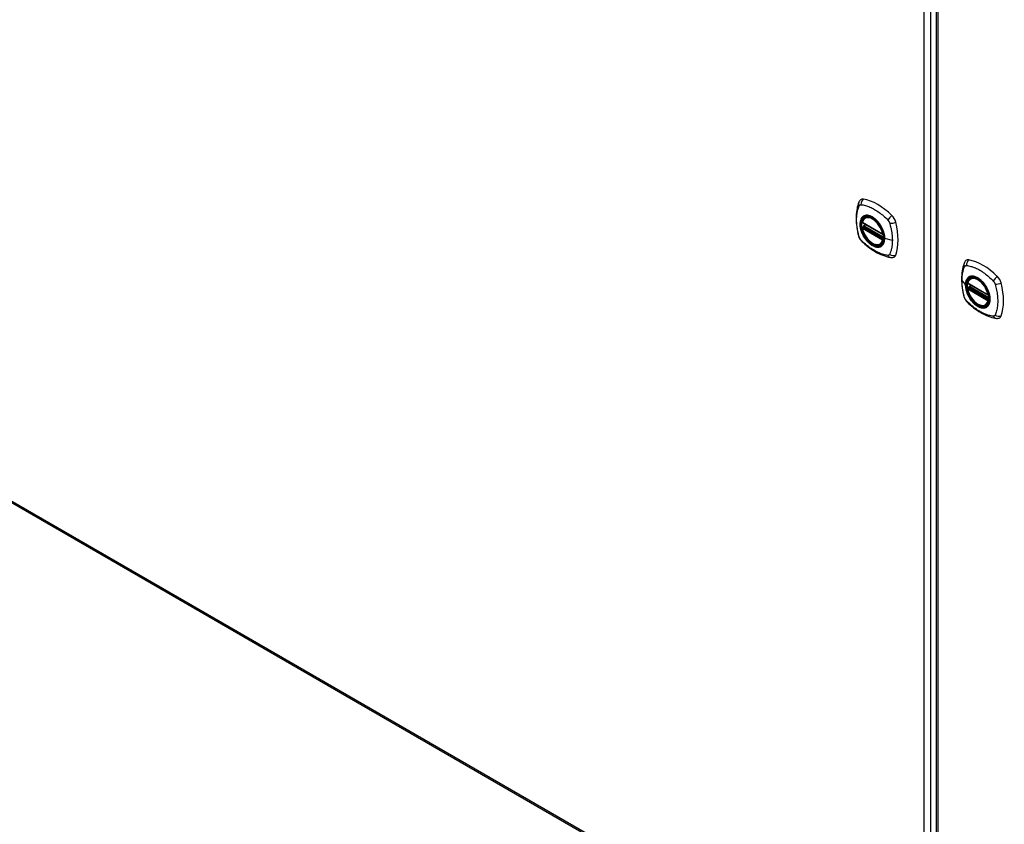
# Model space of a CAD drawing. Header units: inches. Extents: x 27 to 687, y 75 to 320.
# Tile 26 of 33: x 613 to 633, y 259 to 275. Entities that reach past the tile are written whole.
import ezdxf

# ---------------------------------------------------------------- set-up
doc = ezdxf.new("R2010")
doc.units = ezdxf.units.IN
doc.header["$MEASUREMENT"] = 0
doc.layers.add('Visible Edges(ANSI)', color=7, linetype='Continuous', lineweight=25)
doc.layers.add('Visible Tangent Edges(ANSI)', color=7, linetype='Continuous', lineweight=25)

msp = doc.modelspace()

# ---------------------------------------------------------------- linework, layer by layer
at = {"layer": 'Visible Edges(ANSI)'}
for p, q in [((631.351, 286.094), (631.351, 254.479)), ((584.732, 281.338), (631.122, 254.555)), ((629.899, 271.157), (629.909, 271.163)), ((629.842, 271.053), (630.256, 270.814)), ((629.842, 270.957), (629.856, 270.965)), ((629.862, 270.977), (629.862, 270.979)), ((629.867, 270.991), (629.908, 271.015)), ((630.212, 270.615), (630.222, 270.621)), ((631.996, 269.81), (632.409, 269.571)), ((632.02, 269.748), (632.061, 269.772)), ((632.052, 269.914), (632.062, 269.92)), ((631.996, 269.714), (632.009, 269.722)), ((632.015, 269.734), (632.015, 269.736)), ((632.365, 269.371), (632.375, 269.377))]:
    msp.add_line(p, q, dxfattribs=at)
at = {"layer": 'Visible Edges(ANSI)', "flags": 128}
for points in [[(629.765, 271.466), (629.757, 271.445), (629.751, 271.425), (629.746, 271.406), (629.741, 271.388), (629.737, 271.369), (629.732, 271.35), (629.725, 271.31), (629.719, 271.269), (629.715, 271.228), (629.713, 271.185), (629.712, 271.142), (629.713, 271.099), (629.715, 271.055), (629.719, 271.01), (629.725, 270.966), (629.732, 270.92), (629.74, 270.875), (629.75, 270.829), (629.755, 270.806), (629.758, 270.794), (629.762, 270.78)], [(629.803, 271.522), (629.79, 271.509), (629.78, 271.495), (629.771, 271.48), (629.765, 271.466)], [(629.837, 271.066), (629.841, 271.081), (629.846, 271.095), (629.853, 271.108), (629.86, 271.12), (629.868, 271.131), (629.877, 271.141), (629.888, 271.149), (629.899, 271.157)], [(629.856, 270.965), (629.859, 270.967), (629.861, 270.97), (629.862, 270.974), (629.862, 270.977)], [(630.151, 271.077), (630.17, 271.054), (630.188, 271.031), (630.205, 271.006), (630.22, 270.981), (630.234, 270.955), (630.247, 270.928), (630.259, 270.901), (630.269, 270.873)], [(629.762, 270.78), (629.766, 270.767), (629.771, 270.754), (629.777, 270.741), (629.784, 270.729), (629.791, 270.717), (629.799, 270.706), (629.808, 270.695), (629.818, 270.684)], [(630.212, 270.615), (630.2, 270.609), (630.188, 270.604), (630.175, 270.601), (630.162, 270.599), (630.149, 270.599), (630.135, 270.6), (630.12, 270.602), (630.106, 270.605), (630.091, 270.61), (630.077, 270.616), (630.062, 270.623), (630.047, 270.631), (630.033, 270.64), (630.018, 270.65), (630.004, 270.661), (629.99, 270.673), (629.976, 270.686), (629.963, 270.7), (629.949, 270.715), (629.937, 270.73), (629.925, 270.746), (629.913, 270.763), (629.902, 270.78), (629.892, 270.798), (629.882, 270.815), (629.873, 270.834), (629.865, 270.852), (629.858, 270.871), (629.851, 270.889), (629.845, 270.908), (629.841, 270.927), (629.837, 270.945)], [(629.818, 270.684), (629.827, 270.674), (629.837, 270.665), (629.854, 270.648), (629.888, 270.618), (629.924, 270.588), (629.959, 270.559), (629.995, 270.532), (630.032, 270.507), (630.069, 270.483), (630.106, 270.46), (630.144, 270.439), (630.182, 270.42), (630.22, 270.403), (630.258, 270.388), (630.296, 270.374), (630.334, 270.362), (630.372, 270.352), (630.392, 270.348), (630.402, 270.346), (630.413, 270.344)], [(630.413, 270.344), (630.428, 270.342), (630.445, 270.342), (630.462, 270.344), (630.481, 270.349)], [(631.918, 270.223), (631.911, 270.202), (631.904, 270.182), (631.899, 270.163), (631.894, 270.145), (631.89, 270.126), (631.886, 270.107), (631.878, 270.067), (631.873, 270.026), (631.869, 269.985), (631.866, 269.943), (631.865, 269.9), (631.866, 269.856), (631.869, 269.812), (631.872, 269.768), (631.878, 269.723), (631.885, 269.677), (631.893, 269.632), (631.903, 269.586), (631.908, 269.563), (631.911, 269.551), (631.915, 269.537)], [(631.956, 270.279), (631.943, 270.266), (631.933, 270.251), (631.925, 270.237), (631.918, 270.223)], [(631.99, 269.823), (631.994, 269.838), (631.999, 269.852), (632.006, 269.865), (632.013, 269.877), (632.021, 269.888), (632.031, 269.898), (632.041, 269.906), (632.052, 269.914)], [(632.305, 269.834), (632.323, 269.811), (632.341, 269.788), (632.358, 269.763), (632.373, 269.738), (632.388, 269.711), (632.401, 269.685), (632.412, 269.658), (632.422, 269.63)], [(632.365, 269.371), (632.353, 269.366), (632.341, 269.361), (632.329, 269.358), (632.315, 269.356), (632.302, 269.356), (632.288, 269.357), (632.274, 269.359), (632.259, 269.362), (632.245, 269.367), (632.23, 269.372), (632.215, 269.379), (632.201, 269.387), (632.186, 269.397), (632.171, 269.407), (632.157, 269.418), (632.143, 269.43), (632.129, 269.443), (632.116, 269.457), (632.103, 269.472), (632.09, 269.487), (632.078, 269.503), (632.066, 269.52), (632.055, 269.537), (632.045, 269.554), (632.035, 269.572), (632.026, 269.591), (632.018, 269.609), (632.011, 269.628), (632.004, 269.646), (631.999, 269.665), (631.994, 269.683), (631.99, 269.702)], [(632.009, 269.722), (632.012, 269.724), (632.014, 269.727), (632.015, 269.731), (632.015, 269.734)], [(631.915, 269.537), (631.919, 269.524), (631.925, 269.511), (631.93, 269.498), (631.937, 269.486), (631.944, 269.474), (631.952, 269.463), (631.961, 269.452), (631.971, 269.441)], [(631.971, 269.441), (631.981, 269.431), (631.99, 269.422), (632.007, 269.405), (632.041, 269.375), (632.077, 269.345), (632.113, 269.316), (632.149, 269.289), (632.185, 269.263), (632.222, 269.239), (632.26, 269.217), (632.297, 269.196), (632.335, 269.177), (632.373, 269.16), (632.411, 269.144), (632.449, 269.131), (632.488, 269.119), (632.526, 269.109), (632.545, 269.105), (632.555, 269.103), (632.566, 269.101)], [(632.566, 269.101), (632.581, 269.099), (632.598, 269.099), (632.616, 269.101), (632.634, 269.106)]]:
    msp.add_lwpolyline(points, dxfattribs=at)
at = {"layer": 'Visible Edges(ANSI)'}
for centre, start, end in [((629.848, 271.063), 166.5554, 240), ((629.848, 270.947), 120, 190.611), ((629.873, 270.981), 120, 187.8283), ((630.262, 270.824), 240, 282.6344), ((632.001, 269.82), 166.5554, 240), ((632.026, 269.738), 120, 187.8283), ((632.001, 269.704), 120, 190.611), ((632.415, 269.581), 240, 282.6344)]:
    msp.add_arc(centre, 0.0118, start, end, dxfattribs=at)
for centre, major_axis, start_param, end_param in [((629.902, 271.376), (-0.089, 0.153), 5.825423, 6.408181), ((630.153, 270.379), (-0.64, 1.108), 5.170151, 5.825423), ((630.048, 270.882), (0.157, -0.273), 2.363977, 7.060801), ((630.404, 271.087), (0.089, -0.153), 1.113034, 2.028558), ((629.666, 271.223), (-0.64, 1.108), 3.599355, 4.254627), ((630.404, 270.508), (0.089, -0.153), 6.158189, 6.740947), ((632.055, 270.133), (-0.089, 0.153), 5.825423, 6.408181), ((632.306, 269.136), (-0.64, 1.108), 5.170151, 5.825423), ((632.201, 269.638), (0.157, -0.273), 2.363977, 7.060801), ((632.557, 269.844), (0.089, -0.153), 1.113034, 2.028558), ((631.819, 269.98), (-0.64, 1.108), 3.599355, 4.254627), ((632.557, 269.264), (0.089, -0.153), 6.158189, 6.740947)]:
    msp.add_ellipse(centre, major_axis=major_axis, ratio=0.57735, start_param=start_param, end_param=end_param, dxfattribs=at)
for centre, major_axis in [((630.045, 270.879), (-0.16, 0.277)), ((632.198, 269.636), (0.16, -0.277))]:
    msp.add_ellipse(centre, major_axis=major_axis, ratio=0.57735, dxfattribs=at)
at = {"layer": 'Visible Tangent Edges(ANSI)'}
for p, q in [((631.101, 254.6), (631.101, 286.215)), ((631.241, 254.6), (631.241, 286.215)), ((631.38, 286.054), (631.38, 254.439)), ((584.711, 281.383), (631.101, 254.6)), ((630.254, 270.819), (629.84, 271.058)), ((629.848, 270.957), (629.86, 270.963)), ((630.262, 270.718), (629.848, 270.957)), ((629.86, 270.963), (630.27, 270.727)), ((630.271, 270.744), (629.868, 270.976)), ((629.873, 270.991), (629.912, 271.013)), ((630.271, 270.761), (629.873, 270.991)), ((629.84, 270.942), (630.254, 270.703)), ((630.269, 270.722), (630.262, 270.718)), ((630.453, 270.693), (630.296, 270.733)), ((631.875, 269.872), (631.944, 269.781)), ((632.407, 269.576), (631.993, 269.815)), ((632.026, 269.748), (632.065, 269.77)), ((632.424, 269.518), (632.026, 269.748)), ((631.993, 269.699), (632.407, 269.46)), ((632.001, 269.714), (632.013, 269.72)), ((632.415, 269.475), (632.001, 269.714)), ((632.013, 269.72), (632.423, 269.483)), ((632.424, 269.5), (632.021, 269.733)), ((632.422, 269.479), (632.415, 269.475))]:
    msp.add_line(p, q, dxfattribs=at)
at = {"layer": 'Visible Tangent Edges(ANSI)', "flags": 128}
for points in [[(629.775, 270.766), (629.766, 270.799), (629.758, 270.829), (629.752, 270.858), (629.746, 270.888), (629.74, 270.917), (629.736, 270.946), (629.732, 270.975), (629.728, 271.004), (629.726, 271.032), (629.724, 271.06), (629.723, 271.088), (629.722, 271.115), (629.723, 271.142), (629.724, 271.168), (629.726, 271.194), (629.728, 271.219), (629.732, 271.243), (629.736, 271.267), (629.74, 271.291), (629.746, 271.314), (629.752, 271.336), (629.758, 271.358), (629.766, 271.379), (629.775, 271.401)], [(629.775, 271.401), (629.776, 271.402), (629.777, 271.404), (629.779, 271.405), (629.78, 271.407), (629.781, 271.408), (629.782, 271.41), (629.783, 271.411), (629.785, 271.412), (629.786, 271.414), (629.788, 271.415), (629.789, 271.416), (629.791, 271.417), (629.792, 271.417), (629.794, 271.418), (629.795, 271.419), (629.797, 271.419), (629.799, 271.42), (629.801, 271.42), (629.802, 271.421), (629.804, 271.421), (629.806, 271.421), (629.808, 271.421), (629.81, 271.422), (629.812, 271.421)], [(629.812, 271.421), (629.836, 271.419), (629.858, 271.415), (629.88, 271.41), (629.902, 271.404), (629.925, 271.398), (629.948, 271.39), (629.971, 271.382), (629.994, 271.373), (630.017, 271.362), (630.041, 271.351), (630.064, 271.339), (630.087, 271.326), (630.111, 271.312), (630.134, 271.297), (630.157, 271.282), (630.18, 271.265), (630.203, 271.248), (630.226, 271.23), (630.249, 271.211), (630.271, 271.191), (630.294, 271.171), (630.316, 271.151), (630.338, 271.129), (630.361, 271.104)], [(629.849, 271.177), (629.84, 271.169), (629.832, 271.16), (629.825, 271.15), (629.818, 271.139), (629.812, 271.127), (629.806, 271.115), (629.802, 271.101), (629.798, 271.087), (629.795, 271.073), (629.793, 271.057), (629.792, 271.041), (629.791, 271.024), (629.792, 271.007), (629.793, 270.99), (629.795, 270.972), (629.798, 270.954), (629.802, 270.936), (629.806, 270.917), (629.812, 270.898), (629.818, 270.879), (629.825, 270.861), (629.832, 270.842), (629.84, 270.823), (629.849, 270.805)], [(630.293, 270.735), (630.287, 270.677), (630.27, 270.628), (630.243, 270.591), (630.207, 270.567), (630.163, 270.558), (630.113, 270.563), (630.061, 270.583), (630.007, 270.616), (629.955, 270.662), (629.908, 270.717), (629.866, 270.78), (629.833, 270.847), (629.81, 270.916), (629.797, 270.983), (629.796, 271.046), (629.806, 271.101), (629.827, 271.145), (629.858, 271.178), (629.897, 271.196), (629.944, 271.2), (629.995, 271.19), (630.048, 271.164), (630.101, 271.126), (630.151, 271.077)], [(629.883, 271.196), (629.881, 271.195), (629.88, 271.195), (629.878, 271.194), (629.877, 271.193), (629.875, 271.193), (629.874, 271.192), (629.872, 271.191), (629.871, 271.191), (629.869, 271.19), (629.868, 271.189), (629.866, 271.188), (629.865, 271.188), (629.864, 271.187), (629.862, 271.186), (629.861, 271.185), (629.86, 271.184), (629.858, 271.183), (629.857, 271.182), (629.856, 271.182), (629.854, 271.181), (629.853, 271.18), (629.852, 271.179), (629.851, 271.178), (629.849, 271.177)], [(630.204, 271.01), (630.193, 271.027), (630.181, 271.043), (630.169, 271.059), (630.156, 271.075), (630.143, 271.089), (630.129, 271.104), (630.115, 271.117), (630.101, 271.129), (630.087, 271.141), (630.073, 271.152), (630.058, 271.161), (630.044, 271.17), (630.029, 271.178), (630.015, 271.185), (630, 271.191), (629.986, 271.196), (629.972, 271.2), (629.958, 271.202), (629.944, 271.204), (629.931, 271.204), (629.918, 271.204), (629.906, 271.202), (629.894, 271.2), (629.883, 271.196)], [(629.856, 270.965), (629.856, 270.965), (629.856, 270.965), (629.856, 270.965), (629.856, 270.965), (629.856, 270.965), (629.856, 270.965), (629.856, 270.965), (629.856, 270.965), (629.856, 270.965), (629.856, 270.965), (629.856, 270.965), (629.856, 270.965), (629.856, 270.965), (629.856, 270.965), (629.856, 270.965), (629.856, 270.965), (629.856, 270.965), (629.856, 270.965), (629.856, 270.965), (629.856, 270.965), (629.856, 270.965), (629.856, 270.965), (629.856, 270.965), (629.856, 270.965)], [(629.856, 270.965), (629.856, 270.965), (629.856, 270.965), (629.856, 270.965), (629.856, 270.965), (629.856, 270.965), (629.856, 270.965), (629.856, 270.965), (629.856, 270.965), (629.856, 270.965), (629.856, 270.965), (629.856, 270.965), (629.856, 270.965), (629.857, 270.965), (629.857, 270.965), (629.857, 270.965), (629.857, 270.964), (629.857, 270.964), (629.857, 270.964), (629.857, 270.964), (629.857, 270.964), (629.858, 270.964), (629.858, 270.964), (629.858, 270.964), (629.858, 270.964)], [(629.858, 270.964), (629.858, 270.964), (629.858, 270.964), (629.858, 270.964), (629.858, 270.964), (629.859, 270.964), (629.859, 270.964), (629.859, 270.964), (629.859, 270.964), (629.859, 270.964), (629.859, 270.964), (629.859, 270.964), (629.859, 270.964), (629.859, 270.964), (629.859, 270.964), (629.859, 270.964), (629.859, 270.964), (629.859, 270.964), (629.859, 270.964), (629.859, 270.963), (629.859, 270.963), (629.859, 270.963), (629.86, 270.963), (629.86, 270.963), (629.86, 270.963)], [(629.862, 270.978), (629.862, 270.978), (629.862, 270.978), (629.862, 270.978), (629.862, 270.978), (629.862, 270.978), (629.862, 270.978), (629.862, 270.978), (629.862, 270.978), (629.862, 270.978), (629.862, 270.978), (629.862, 270.978), (629.862, 270.978), (629.862, 270.978), (629.862, 270.978), (629.862, 270.978), (629.862, 270.977), (629.862, 270.977), (629.862, 270.977), (629.862, 270.977), (629.862, 270.977), (629.862, 270.977), (629.862, 270.977), (629.862, 270.977), (629.862, 270.977)], [(629.865, 270.978), (629.865, 270.978), (629.865, 270.978), (629.864, 270.978), (629.864, 270.978), (629.864, 270.978), (629.864, 270.978), (629.864, 270.978), (629.864, 270.978), (629.863, 270.978), (629.863, 270.978), (629.863, 270.978), (629.863, 270.978), (629.863, 270.978), (629.863, 270.978), (629.863, 270.978), (629.863, 270.978), (629.862, 270.978), (629.862, 270.978), (629.862, 270.978), (629.862, 270.978), (629.862, 270.978), (629.862, 270.978), (629.862, 270.978), (629.862, 270.978)], [(629.868, 270.976), (629.868, 270.976), (629.868, 270.976), (629.868, 270.976), (629.867, 270.976), (629.867, 270.977), (629.867, 270.977), (629.867, 270.977), (629.867, 270.977), (629.867, 270.977), (629.867, 270.977), (629.867, 270.977), (629.866, 270.977), (629.866, 270.977), (629.866, 270.977), (629.866, 270.977), (629.866, 270.977), (629.866, 270.977), (629.866, 270.977), (629.866, 270.977), (629.865, 270.977), (629.865, 270.978), (629.865, 270.978), (629.865, 270.978), (629.865, 270.978)], [(630.238, 270.952), (630.236, 270.955), (630.235, 270.957), (630.234, 270.96), (630.232, 270.962), (630.231, 270.965), (630.23, 270.967), (630.229, 270.97), (630.227, 270.972), (630.226, 270.974), (630.224, 270.977), (630.223, 270.979), (630.222, 270.982), (630.22, 270.984), (630.219, 270.986), (630.217, 270.989), (630.216, 270.991), (630.215, 270.994), (630.213, 270.996), (630.212, 270.998), (630.21, 271.001), (630.209, 271.003), (630.207, 271.005), (630.206, 271.008), (630.204, 271.01)], [(630.296, 270.733), (630.296, 270.742), (630.296, 270.75), (630.295, 270.759), (630.294, 270.768), (630.293, 270.777), (630.292, 270.786), (630.291, 270.795), (630.289, 270.804), (630.287, 270.813), (630.285, 270.822), (630.283, 270.831), (630.281, 270.841), (630.278, 270.85), (630.276, 270.859), (630.273, 270.869), (630.269, 270.878), (630.266, 270.887), (630.263, 270.897), (630.259, 270.906), (630.255, 270.916), (630.251, 270.925), (630.247, 270.934), (630.242, 270.943), (630.238, 270.952)], [(630.361, 271.104), (630.362, 271.103), (630.363, 271.102), (630.364, 271.101), (630.365, 271.1), (630.366, 271.099), (630.367, 271.097), (630.368, 271.096), (630.369, 271.095), (630.37, 271.094), (630.371, 271.093), (630.372, 271.091), (630.373, 271.09), (630.374, 271.089), (630.374, 271.088), (630.375, 271.086), (630.376, 271.085), (630.377, 271.084), (630.378, 271.083), (630.379, 271.081), (630.38, 271.08), (630.38, 271.079), (630.381, 271.077), (630.382, 271.076), (630.383, 271.075)], [(630.383, 271.075), (630.384, 271.073), (630.384, 271.072), (630.385, 271.071), (630.386, 271.069), (630.386, 271.068), (630.387, 271.067), (630.388, 271.065), (630.389, 271.064), (630.389, 271.062), (630.39, 271.061), (630.39, 271.06), (630.391, 271.058), (630.392, 271.057), (630.392, 271.055), (630.393, 271.054), (630.393, 271.053), (630.394, 271.051), (630.395, 271.05), (630.395, 271.048), (630.396, 271.047), (630.396, 271.046), (630.397, 271.044), (630.397, 271.043), (630.398, 271.041)], [(630.398, 271.041), (630.404, 271.023), (630.407, 271.008), (630.411, 270.994), (630.415, 270.979), (630.418, 270.964), (630.422, 270.949), (630.425, 270.935), (630.428, 270.92), (630.431, 270.905), (630.434, 270.891), (630.436, 270.876), (630.439, 270.862), (630.441, 270.847), (630.443, 270.833), (630.445, 270.818), (630.447, 270.804), (630.448, 270.79), (630.449, 270.776), (630.45, 270.762), (630.451, 270.748), (630.452, 270.734), (630.452, 270.721), (630.453, 270.707), (630.453, 270.693)], [(629.812, 270.703), (629.81, 270.705), (629.808, 270.708), (629.806, 270.71), (629.804, 270.712), (629.802, 270.715), (629.801, 270.717), (629.799, 270.72), (629.797, 270.722), (629.795, 270.725), (629.794, 270.727), (629.792, 270.73), (629.791, 270.733), (629.789, 270.735), (629.788, 270.738), (629.786, 270.741), (629.785, 270.744), (629.783, 270.746), (629.782, 270.749), (629.781, 270.752), (629.78, 270.755), (629.779, 270.757), (629.777, 270.76), (629.776, 270.763), (629.775, 270.766)], [(629.849, 270.805), (629.851, 270.803), (629.852, 270.8), (629.853, 270.798), (629.854, 270.795), (629.856, 270.793), (629.857, 270.79), (629.858, 270.788), (629.86, 270.785), (629.861, 270.783), (629.862, 270.781), (629.864, 270.778), (629.865, 270.776), (629.866, 270.773), (629.868, 270.771), (629.869, 270.769), (629.871, 270.766), (629.872, 270.764), (629.874, 270.761), (629.875, 270.759), (629.877, 270.757), (629.878, 270.754), (629.88, 270.752), (629.881, 270.75), (629.883, 270.747)], [(630.269, 270.873), (630.271, 270.867), (630.273, 270.861), (630.274, 270.855), (630.276, 270.849), (630.278, 270.844), (630.279, 270.838), (630.281, 270.832), (630.282, 270.826), (630.284, 270.82), (630.285, 270.814), (630.286, 270.808), (630.287, 270.803), (630.288, 270.797), (630.289, 270.791), (630.29, 270.785), (630.29, 270.78), (630.291, 270.774), (630.292, 270.768), (630.292, 270.763), (630.292, 270.757), (630.293, 270.752), (630.293, 270.746), (630.293, 270.741), (630.293, 270.735)], [(630.361, 270.386), (630.338, 270.388), (630.316, 270.392), (630.294, 270.397), (630.271, 270.403), (630.249, 270.41), (630.226, 270.418), (630.203, 270.426), (630.18, 270.436), (630.157, 270.446), (630.134, 270.457), (630.111, 270.469), (630.087, 270.483), (630.064, 270.496), (630.041, 270.511), (630.017, 270.527), (629.994, 270.543), (629.971, 270.56), (629.948, 270.578), (629.925, 270.597), (629.902, 270.616), (629.88, 270.636), (629.858, 270.657), (629.836, 270.678), (629.812, 270.703)], [(629.883, 270.747), (629.894, 270.731), (629.906, 270.714), (629.918, 270.698), (629.931, 270.683), (629.945, 270.668), (629.958, 270.654), (629.972, 270.641), (629.986, 270.629), (630, 270.617), (630.015, 270.606), (630.029, 270.596), (630.044, 270.588), (630.058, 270.58), (630.073, 270.573), (630.087, 270.567), (630.101, 270.562), (630.115, 270.558), (630.129, 270.555), (630.143, 270.554), (630.156, 270.553), (630.169, 270.554), (630.181, 270.555), (630.193, 270.558), (630.204, 270.562)], [(630.204, 270.562), (630.206, 270.562), (630.207, 270.563), (630.209, 270.563), (630.21, 270.564), (630.212, 270.565), (630.213, 270.565), (630.215, 270.566), (630.216, 270.567), (630.217, 270.568), (630.219, 270.568), (630.22, 270.569), (630.222, 270.57), (630.223, 270.571), (630.224, 270.572), (630.226, 270.572), (630.227, 270.573), (630.229, 270.574), (630.23, 270.575), (630.231, 270.576), (630.232, 270.577), (630.234, 270.578), (630.235, 270.579), (630.236, 270.58), (630.238, 270.581)], [(630.238, 270.581), (630.242, 270.585), (630.247, 270.589), (630.251, 270.593), (630.255, 270.598), (630.259, 270.603), (630.263, 270.608), (630.266, 270.613), (630.269, 270.619), (630.273, 270.625), (630.276, 270.63), (630.278, 270.637), (630.281, 270.643), (630.283, 270.65), (630.286, 270.656), (630.288, 270.663), (630.289, 270.67), (630.291, 270.678), (630.292, 270.685), (630.293, 270.693), (630.294, 270.701), (630.295, 270.709), (630.296, 270.717), (630.296, 270.725), (630.296, 270.733)], [(630.453, 270.693), (630.453, 270.68), (630.452, 270.667), (630.452, 270.653), (630.451, 270.64), (630.45, 270.627), (630.449, 270.614), (630.448, 270.602), (630.447, 270.589), (630.445, 270.577), (630.443, 270.564), (630.441, 270.552), (630.439, 270.54), (630.436, 270.528), (630.434, 270.517), (630.431, 270.505), (630.428, 270.494), (630.425, 270.483), (630.422, 270.471), (630.418, 270.46), (630.415, 270.45), (630.411, 270.439), (630.407, 270.429), (630.404, 270.418), (630.398, 270.407)], [(630.398, 270.407), (630.397, 270.405), (630.396, 270.403), (630.395, 270.402), (630.394, 270.4), (630.392, 270.399), (630.391, 270.398), (630.39, 270.396), (630.389, 270.395), (630.387, 270.394), (630.386, 270.393), (630.384, 270.392), (630.383, 270.391), (630.381, 270.39), (630.38, 270.389), (630.378, 270.389), (630.376, 270.388), (630.375, 270.387), (630.373, 270.387), (630.371, 270.387), (630.369, 270.386), (630.367, 270.386), (630.365, 270.386), (630.363, 270.386), (630.361, 270.386)], [(631.875, 269.872), (631.876, 269.885), (631.876, 269.899), (631.876, 269.912), (631.877, 269.925), (631.878, 269.938), (631.879, 269.951), (631.88, 269.963), (631.881, 269.976), (631.883, 269.988), (631.885, 270), (631.887, 270.013), (631.889, 270.025), (631.891, 270.036), (631.893, 270.048), (631.896, 270.059), (631.899, 270.071), (631.902, 270.082), (631.905, 270.093), (631.908, 270.104), (631.912, 270.115), (631.915, 270.125), (631.919, 270.136), (631.923, 270.146), (631.929, 270.157)], [(631.929, 270.157), (631.93, 270.159), (631.931, 270.161), (631.932, 270.162), (631.933, 270.164), (631.934, 270.165), (631.935, 270.167), (631.937, 270.168), (631.938, 270.169), (631.939, 270.17), (631.941, 270.171), (631.942, 270.172), (631.944, 270.173), (631.945, 270.174), (631.947, 270.175), (631.948, 270.176), (631.95, 270.176), (631.952, 270.177), (631.954, 270.177), (631.955, 270.178), (631.957, 270.178), (631.959, 270.178), (631.961, 270.178), (631.963, 270.178), (631.965, 270.178)], [(631.965, 270.178), (631.989, 270.176), (632.011, 270.172), (632.033, 270.167), (632.056, 270.161), (632.078, 270.155), (632.101, 270.147), (632.124, 270.139), (632.148, 270.129), (632.171, 270.119), (632.194, 270.108), (632.218, 270.096), (632.241, 270.083), (632.264, 270.069), (632.287, 270.054), (632.311, 270.038), (632.334, 270.022), (632.357, 270.005), (632.379, 269.986), (632.402, 269.968), (632.425, 269.948), (632.447, 269.928), (632.469, 269.907), (632.491, 269.886), (632.514, 269.861)], [(631.948, 269.78), (631.949, 269.803), (631.952, 269.826), (631.956, 269.847), (631.962, 269.867), (631.97, 269.885), (631.979, 269.901), (631.99, 269.915), (632.002, 269.928), (632.016, 269.938), (632.031, 269.946), (632.047, 269.952), (632.064, 269.956), (632.082, 269.958), (632.101, 269.957), (632.121, 269.954), (632.141, 269.949), (632.162, 269.941), (632.183, 269.932), (632.204, 269.92), (632.224, 269.906), (632.245, 269.891), (632.265, 269.873), (632.285, 269.854), (632.304, 269.834)], [(632.036, 269.953), (632.034, 269.952), (632.033, 269.952), (632.031, 269.951), (632.03, 269.95), (632.028, 269.95), (632.027, 269.949), (632.025, 269.948), (632.024, 269.948), (632.022, 269.947), (632.021, 269.946), (632.02, 269.945), (632.018, 269.944), (632.017, 269.944), (632.016, 269.943), (632.014, 269.942), (632.013, 269.941), (632.011, 269.94), (632.01, 269.939), (632.009, 269.938), (632.008, 269.937), (632.006, 269.937), (632.005, 269.936), (632.004, 269.935), (632.002, 269.934)], [(632.357, 269.767), (632.346, 269.784), (632.334, 269.8), (632.322, 269.816), (632.309, 269.832), (632.296, 269.846), (632.282, 269.86), (632.268, 269.874), (632.254, 269.886), (632.24, 269.898), (632.226, 269.908), (632.211, 269.918), (632.197, 269.927), (632.182, 269.935), (632.168, 269.942), (632.153, 269.948), (632.139, 269.953), (632.125, 269.956), (632.111, 269.959), (632.098, 269.961), (632.084, 269.961), (632.071, 269.961), (632.059, 269.959), (632.047, 269.956), (632.036, 269.953)], [(631.929, 269.523), (631.923, 269.541), (631.919, 269.556), (631.915, 269.571), (631.912, 269.586), (631.908, 269.6), (631.905, 269.615), (631.902, 269.63), (631.899, 269.645), (631.896, 269.659), (631.893, 269.674), (631.891, 269.689), (631.889, 269.703), (631.887, 269.718), (631.885, 269.732), (631.883, 269.747), (631.881, 269.761), (631.88, 269.775), (631.879, 269.789), (631.878, 269.803), (631.877, 269.817), (631.876, 269.831), (631.876, 269.845), (631.876, 269.858), (631.875, 269.872)], [(632.002, 269.934), (631.998, 269.93), (631.993, 269.926), (631.989, 269.921), (631.985, 269.916), (631.981, 269.912), (631.978, 269.907), (631.974, 269.901), (631.971, 269.896), (631.968, 269.89), (631.965, 269.884), (631.962, 269.878), (631.959, 269.872), (631.957, 269.865), (631.955, 269.858), (631.953, 269.851), (631.951, 269.844), (631.95, 269.837), (631.948, 269.829), (631.947, 269.822), (631.946, 269.814), (631.945, 269.806), (631.945, 269.798), (631.945, 269.79), (631.944, 269.781)], [(631.944, 269.781), (631.945, 269.773), (631.945, 269.764), (631.945, 269.756), (631.946, 269.747), (631.947, 269.738), (631.948, 269.729), (631.95, 269.72), (631.951, 269.711), (631.953, 269.702), (631.955, 269.692), (631.957, 269.683), (631.959, 269.674), (631.962, 269.665), (631.965, 269.655), (631.968, 269.646), (631.971, 269.636), (631.974, 269.627), (631.978, 269.618), (631.981, 269.608), (631.985, 269.599), (631.989, 269.59), (631.993, 269.58), (631.998, 269.571), (632.002, 269.562)], [(632.422, 269.63), (632.435, 269.582), (632.444, 269.536), (632.446, 269.491), (632.443, 269.45), (632.435, 269.413), (632.421, 269.381), (632.402, 269.354), (632.379, 269.334), (632.352, 269.321), (632.321, 269.315), (632.288, 269.316), (632.252, 269.324), (632.215, 269.339), (632.178, 269.36), (632.141, 269.388), (632.106, 269.421), (632.072, 269.459), (632.041, 269.501), (632.014, 269.546), (631.991, 269.593), (631.973, 269.641), (631.959, 269.689), (631.951, 269.735), (631.948, 269.78)], [(632.391, 269.709), (632.389, 269.712), (632.388, 269.714), (632.387, 269.717), (632.386, 269.719), (632.384, 269.722), (632.383, 269.724), (632.382, 269.726), (632.38, 269.729), (632.379, 269.731), (632.378, 269.734), (632.376, 269.736), (632.375, 269.739), (632.373, 269.741), (632.372, 269.743), (632.371, 269.746), (632.369, 269.748), (632.368, 269.75), (632.366, 269.753), (632.365, 269.755), (632.363, 269.758), (632.362, 269.76), (632.36, 269.762), (632.359, 269.765), (632.357, 269.767)], [(632.514, 269.861), (632.516, 269.859), (632.518, 269.857), (632.52, 269.854), (632.522, 269.852), (632.524, 269.849), (632.526, 269.847), (632.528, 269.845), (632.529, 269.842), (632.531, 269.839), (632.533, 269.837), (632.534, 269.834), (632.536, 269.832), (632.537, 269.829), (632.539, 269.826), (632.54, 269.823), (632.542, 269.821), (632.543, 269.818), (632.544, 269.815), (632.545, 269.812), (632.547, 269.81), (632.548, 269.807), (632.549, 269.804), (632.55, 269.801), (632.551, 269.798)], [(632.551, 269.798), (632.561, 269.765), (632.568, 269.736), (632.575, 269.706), (632.581, 269.677), (632.587, 269.648), (632.592, 269.619), (632.596, 269.59), (632.6, 269.561), (632.602, 269.533), (632.604, 269.505), (632.606, 269.478), (632.606, 269.45), (632.606, 269.424), (632.604, 269.397), (632.602, 269.372), (632.6, 269.346), (632.596, 269.322), (632.592, 269.297), (632.587, 269.274), (632.581, 269.251), (632.575, 269.228), (632.568, 269.207), (632.561, 269.185), (632.551, 269.164)], [(632.002, 269.562), (632.004, 269.559), (632.005, 269.557), (632.006, 269.555), (632.007, 269.552), (632.009, 269.55), (632.01, 269.547), (632.011, 269.545), (632.013, 269.542), (632.014, 269.54), (632.015, 269.537), (632.017, 269.535), (632.018, 269.533), (632.02, 269.53), (632.021, 269.528), (632.022, 269.525), (632.024, 269.523), (632.025, 269.521), (632.027, 269.518), (632.028, 269.516), (632.03, 269.514), (632.031, 269.511), (632.033, 269.509), (632.034, 269.507), (632.036, 269.504)], [(632.009, 269.722), (632.009, 269.722), (632.009, 269.722), (632.009, 269.722), (632.009, 269.722), (632.009, 269.722), (632.009, 269.722), (632.009, 269.722), (632.009, 269.722), (632.009, 269.722), (632.009, 269.722), (632.009, 269.722), (632.009, 269.722), (632.009, 269.722), (632.009, 269.722), (632.009, 269.722), (632.009, 269.722), (632.009, 269.722), (632.009, 269.722), (632.009, 269.722), (632.009, 269.722), (632.009, 269.722), (632.009, 269.722), (632.009, 269.722), (632.009, 269.722)], [(632.009, 269.722), (632.009, 269.722), (632.009, 269.722), (632.009, 269.722), (632.009, 269.722), (632.009, 269.722), (632.009, 269.722), (632.009, 269.722), (632.009, 269.722), (632.009, 269.722), (632.009, 269.722), (632.009, 269.722), (632.01, 269.722), (632.01, 269.722), (632.01, 269.721), (632.01, 269.721), (632.01, 269.721), (632.01, 269.721), (632.01, 269.721), (632.01, 269.721), (632.011, 269.721), (632.011, 269.721), (632.011, 269.721), (632.011, 269.721), (632.011, 269.721)], [(632.011, 269.721), (632.011, 269.721), (632.011, 269.721), (632.012, 269.721), (632.012, 269.721), (632.012, 269.721), (632.012, 269.721), (632.012, 269.721), (632.012, 269.721), (632.012, 269.721), (632.012, 269.721), (632.012, 269.721), (632.012, 269.721), (632.012, 269.721), (632.012, 269.721), (632.012, 269.72), (632.012, 269.72), (632.012, 269.72), (632.012, 269.72), (632.013, 269.72), (632.013, 269.72), (632.013, 269.72), (632.013, 269.72), (632.013, 269.72), (632.013, 269.72)], [(632.015, 269.735), (632.015, 269.735), (632.015, 269.735), (632.015, 269.735), (632.015, 269.735), (632.015, 269.735), (632.015, 269.735), (632.015, 269.735), (632.015, 269.735), (632.015, 269.735), (632.015, 269.735), (632.015, 269.735), (632.015, 269.735), (632.015, 269.735), (632.015, 269.734), (632.015, 269.734), (632.015, 269.734), (632.015, 269.734), (632.015, 269.734), (632.015, 269.734), (632.015, 269.734), (632.015, 269.734), (632.015, 269.734), (632.015, 269.734), (632.015, 269.734)], [(632.018, 269.735), (632.018, 269.735), (632.018, 269.735), (632.018, 269.735), (632.017, 269.735), (632.017, 269.735), (632.017, 269.735), (632.017, 269.735), (632.017, 269.735), (632.017, 269.735), (632.016, 269.735), (632.016, 269.735), (632.016, 269.735), (632.016, 269.735), (632.016, 269.735), (632.016, 269.735), (632.016, 269.735), (632.016, 269.735), (632.016, 269.735), (632.015, 269.735), (632.015, 269.735), (632.015, 269.735), (632.015, 269.735), (632.015, 269.735), (632.015, 269.735)], [(632.021, 269.733), (632.021, 269.733), (632.021, 269.733), (632.021, 269.733), (632.021, 269.733), (632.02, 269.733), (632.02, 269.733), (632.02, 269.734), (632.02, 269.734), (632.02, 269.734), (632.02, 269.734), (632.02, 269.734), (632.02, 269.734), (632.019, 269.734), (632.019, 269.734), (632.019, 269.734), (632.019, 269.734), (632.019, 269.734), (632.019, 269.734), (632.019, 269.734), (632.019, 269.734), (632.019, 269.734), (632.018, 269.734), (632.018, 269.735), (632.018, 269.735)], [(632.391, 269.338), (632.4, 269.346), (632.408, 269.355), (632.416, 269.365), (632.423, 269.376), (632.429, 269.387), (632.434, 269.4), (632.439, 269.413), (632.442, 269.427), (632.445, 269.442), (632.447, 269.458), (632.449, 269.474), (632.449, 269.49), (632.449, 269.507), (632.447, 269.525), (632.445, 269.542), (632.442, 269.561), (632.439, 269.579), (632.434, 269.598), (632.429, 269.616), (632.422, 269.635), (632.416, 269.654), (632.408, 269.673), (632.4, 269.691), (632.391, 269.709)], [(631.944, 269.49), (631.943, 269.491), (631.942, 269.492), (631.941, 269.494), (631.941, 269.495), (631.94, 269.496), (631.939, 269.498), (631.939, 269.499), (631.938, 269.5), (631.937, 269.502), (631.937, 269.503), (631.936, 269.505), (631.935, 269.506), (631.935, 269.507), (631.934, 269.509), (631.933, 269.51), (631.933, 269.512), (631.932, 269.513), (631.932, 269.514), (631.931, 269.516), (631.931, 269.517), (631.93, 269.519), (631.93, 269.52), (631.929, 269.521), (631.929, 269.523)], [(631.965, 269.46), (631.964, 269.461), (631.963, 269.462), (631.962, 269.463), (631.961, 269.464), (631.96, 269.466), (631.959, 269.467), (631.958, 269.468), (631.957, 269.469), (631.956, 269.47), (631.955, 269.472), (631.955, 269.473), (631.954, 269.474), (631.953, 269.475), (631.952, 269.477), (631.951, 269.478), (631.95, 269.479), (631.949, 269.48), (631.948, 269.482), (631.948, 269.483), (631.947, 269.484), (631.946, 269.486), (631.945, 269.487), (631.944, 269.488), (631.944, 269.49)], [(632.514, 269.143), (632.491, 269.145), (632.469, 269.149), (632.447, 269.154), (632.425, 269.16), (632.402, 269.167), (632.379, 269.175), (632.357, 269.183), (632.334, 269.192), (632.311, 269.203), (632.287, 269.214), (632.264, 269.226), (632.241, 269.239), (632.218, 269.253), (632.194, 269.268), (632.171, 269.284), (632.148, 269.3), (632.124, 269.317), (632.101, 269.335), (632.078, 269.354), (632.056, 269.373), (632.033, 269.393), (632.011, 269.414), (631.989, 269.435), (631.965, 269.46)], [(632.036, 269.504), (632.047, 269.487), (632.059, 269.471), (632.072, 269.455), (632.084, 269.44), (632.098, 269.425), (632.111, 269.411), (632.125, 269.398), (632.139, 269.385), (632.153, 269.374), (632.168, 269.363), (632.182, 269.353), (632.197, 269.344), (632.211, 269.336), (632.226, 269.33), (632.24, 269.324), (632.255, 269.319), (632.269, 269.315), (632.282, 269.312), (632.296, 269.311), (632.309, 269.31), (632.322, 269.311), (632.334, 269.312), (632.346, 269.315), (632.357, 269.319)], [(632.357, 269.319), (632.359, 269.319), (632.36, 269.32), (632.362, 269.32), (632.363, 269.321), (632.365, 269.322), (632.366, 269.322), (632.368, 269.323), (632.369, 269.324), (632.371, 269.324), (632.372, 269.325), (632.373, 269.326), (632.375, 269.327), (632.376, 269.328), (632.378, 269.328), (632.379, 269.329), (632.38, 269.33), (632.382, 269.331), (632.383, 269.332), (632.384, 269.333), (632.386, 269.334), (632.387, 269.335), (632.388, 269.336), (632.389, 269.337), (632.391, 269.338)], [(632.551, 269.164), (632.55, 269.162), (632.549, 269.16), (632.548, 269.159), (632.547, 269.157), (632.545, 269.156), (632.544, 269.154), (632.543, 269.153), (632.542, 269.152), (632.54, 269.151), (632.539, 269.15), (632.537, 269.149), (632.536, 269.148), (632.534, 269.147), (632.533, 269.146), (632.531, 269.145), (632.529, 269.145), (632.528, 269.144), (632.526, 269.144), (632.524, 269.143), (632.522, 269.143), (632.52, 269.143), (632.518, 269.143), (632.516, 269.143), (632.514, 269.143)]]:
    msp.add_lwpolyline(points, dxfattribs=at)
at = {"layer": 'Visible Tangent Edges(ANSI)'}
for centre, major_axis, ratio, start_param, end_param in [((629.876, 271.424), (-0.11, 0.042), 0.704518, 0, 0.765179), ((629.902, 271.44), (-0.027, -0.115), 0.753705, 3.902663, 5.039934), ((630.047, 270.881), (-0.173, 0.3), 0.57735, 5.055237, 10.652726), ((630.047, 270.881), (-0.151, 0.261), 0.57735, 4.164956, 6.830618), ((630.055, 270.886), (-0.156, 0.271), 0.57735, 6.166197, 6.283185), ((630.432, 271.134), (-0.0787, -0.088), 0.341266, 4.200572, 5.337843), ((629.848, 271.063), (-0.0115, 0.0027), 0.697177, 0, 0.936254), ((629.848, 271.063), (-0.0059, -0.0102), 0.57735, 5.497787, 6.283185), ((629.848, 270.947), (-0.0059, -0.0102), 0.57735, 3.926991, 5.497787), ((629.848, 270.947), (-0.0059, 0.0102), 0.57735, 5.497787, 6.283185), ((629.851, 270.976), (0.0018, -0.0117), 0.983841, 0.332621, 1.648576), ((629.857, 270.974), (0.0039, 0.0112), 0.653911, 3.808835, 5.235416), ((629.86, 270.973), (0.0059, 0.0102), 0.57735, 3.926991, 5.335914), ((629.873, 270.981), (-0.0117, -0.0016), 0.470841, 0, 0.203742), ((629.873, 270.981), (-0.0059, -0.0102), 0.57735, 3.926991, 5.351326), ((629.873, 270.981), (-0.0059, 0.0102), 0.57735, 5.497787, 6.283185), ((630.459, 271.087), (0.116, 0.024), 0.341266, 4.086935, 5.224206), ((629.876, 270.813), (-0.114, -0.032), 0.390453, 0, 0.392125), ((629.848, 270.947), (-0.0116, -0.0022), 0.424984, 0, 0.691657), ((630.047, 270.881), (0.151, -0.261), 0.57735, 4.164956, 6.830618), ((630.262, 270.824), (-0.0059, -0.0102), 0.57735, 5.497787, 6.283185), ((630.262, 270.824), (-0.0116, -0.0022), 0.424984, 0.691657, 1.603666), ((629.902, 270.766), (-0.0849, -0.0822), 0.390453, 5.89106, 6.283185), ((630.055, 270.886), (0.156, -0.271), 0.57735, 0, 0.116988), ((630.262, 270.708), (0.0059, 0.0102), 0.57735, 0.785398, 2.356194), ((630.262, 270.708), (0.0115, -0.0027), 0.697177, 4.077847, 5.160757), ((630.262, 270.708), (0.0059, -0.0102), 0.57735, 1.624298, 2.356194), ((630.298, 270.736), (-0.00492, 0), 0.57735, 0.141897, 1.156289), ((630.432, 270.461), (-0.019, -0.117), 0.704518, 5.518007, 6.283185), ((630.459, 270.476), (0.113, -0.035), 0.753705, 4.384844, 5.522115), ((632.029, 270.181), (-0.11, 0.042), 0.704518, 0, 0.765179), ((632.056, 270.196), (0.027, 0.115), 0.753705, 0.761071, 1.898341), ((632.2, 269.638), (-0.173, 0.3), 0.57735, 5.055237, 10.652726), ((632.585, 269.891), (0.0787, 0.088), 0.341266, 1.05898, 2.19625), ((631.949, 269.783), (0.00492, 0), 0.57735, 3.5561, 4.570492), ((632.001, 269.82), (-0.0115, 0.0027), 0.697177, 0, 0.936254), ((632.2, 269.638), (-0.151, 0.261), 0.57735, 4.164956, 6.830618), ((632.001, 269.82), (-0.0059, -0.0102), 0.57735, 5.497787, 6.283185), ((632.026, 269.738), (-0.0059, -0.0102), 0.57735, 3.926991, 5.351326), ((632.026, 269.738), (-0.0059, 0.0102), 0.57735, 5.497787, 6.283185), ((632.208, 269.642), (-0.156, 0.271), 0.57735, 6.166197, 6.283185), ((632.612, 269.844), (-0.116, -0.024), 0.341266, 0.945343, 2.082613), ((632.001, 269.704), (-0.0116, -0.0022), 0.424984, 0, 0.691657), ((632.001, 269.704), (-0.0059, -0.0102), 0.57735, 3.926991, 5.497787), ((632.2, 269.638), (0.151, -0.261), 0.57735, 4.164956, 6.830618), ((632.001, 269.704), (-0.0059, 0.0102), 0.57735, 5.497787, 6.283185), ((632.004, 269.733), (0.0018, -0.0117), 0.983841, 0.332621, 1.648576), ((632.01, 269.731), (0.0039, 0.0112), 0.653911, 3.808835, 5.235416), ((632.013, 269.73), (0.0059, 0.0102), 0.57735, 3.926991, 5.335914), ((632.026, 269.738), (-0.0117, -0.0016), 0.470841, 0, 0.203742), ((632.415, 269.581), (-0.0059, -0.0102), 0.57735, 5.497787, 6.283185), ((632.415, 269.581), (-0.0116, -0.0022), 0.424984, 0.691657, 1.603666), ((632.029, 269.57), (-0.114, -0.032), 0.390453, 0, 0.392125), ((632.056, 269.523), (-0.0849, -0.0822), 0.390453, 5.89106, 6.283185), ((632.208, 269.642), (0.156, -0.271), 0.57735, 0, 0.116988), ((632.415, 269.465), (0.0059, 0.0102), 0.57735, 0.785398, 2.356194), ((632.415, 269.465), (0.0115, -0.0027), 0.697177, 4.077847, 5.160757), ((632.415, 269.465), (0.0059, -0.0102), 0.57735, 1.624298, 2.356194), ((632.585, 269.218), (-0.019, -0.117), 0.704518, 5.518007, 6.283185), ((632.612, 269.233), (-0.113, 0.035), 0.753705, 1.243252, 2.380522)]:
    msp.add_ellipse(centre, major_axis=major_axis, ratio=ratio, start_param=start_param, end_param=end_param, dxfattribs=at)
for centre, major_axis in [((630.048, 270.881), (0.171, -0.296)), ((630.045, 270.88), (-0.163, 0.282)), ((630.045, 270.879), (0.162, -0.281)), ((632.201, 269.638), (-0.171, 0.296)), ((632.198, 269.636), (0.163, -0.282)), ((632.198, 269.636), (-0.162, 0.281))]:
    msp.add_ellipse(centre, major_axis=major_axis, ratio=0.57735, dxfattribs=at)

doc.saveas('drawing.dxf')
